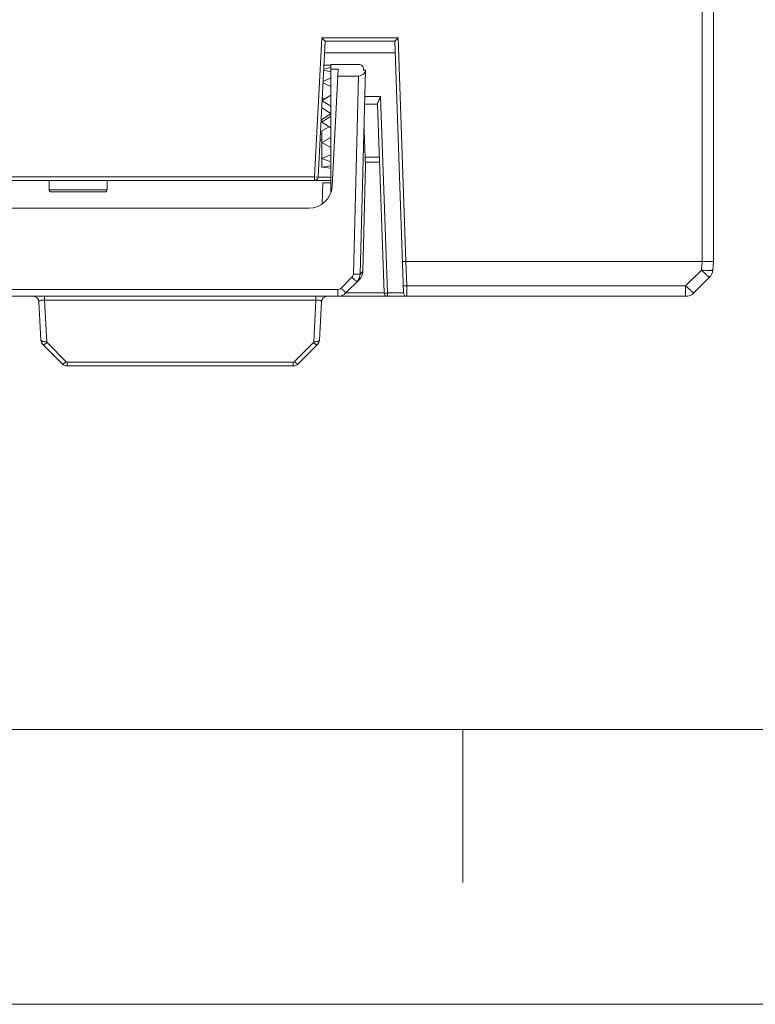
# Model space of a CAD drawing. Header units: millimetres. Extents: x -296 to 295, y -209 to 209.
# Tile 2 of 140: x -230 to -198, y -209 to -166. Entities that reach past the tile are written whole.
import ezdxf

# ---------------------------------------------------------------- set-up
doc = ezdxf.new("R2010")
doc.units = ezdxf.units.MM
doc.header["$MEASUREMENT"] = 0
doc.layers.add('layer 1', color=7, linetype='Continuous')

msp = doc.modelspace()

# ---------------------------------------------------------------- linework, layer by layer
at = {"layer": 'layer 1', "color": 1, "lineweight": 0}
msp.add_open_spline([(295.3283, 209.2747), (295.3283, 209.2747), (295.3283, -208.9236), (295.3283, -208.9236), (295.3283, -208.9236), (-296.1944, -208.9236), (-296.1944, -208.9236), (-296.1944, -208.9236), (-296.1944, 209.2747), (-296.1944, 209.2747), (-296.1944, 209.2747), (295.3283, 209.2747), (295.3283, 209.2747)], degree=3, knots=[0, 0, 0, 0, 0.25, 0.25, 0.25, 0.5, 0.5, 0.5, 0.75, 0.75, 0.75, 1, 1, 1, 1], dxfattribs=at)
at = {"layer": 'layer 1', "color": 5, "lineweight": 0}
msp.add_open_spline([(-281.2487, 194.7284), (-281.2487, 194.7284), (-281.2487, -197.0649), (-281.2487, -197.0649), (-281.2487, -197.0649), (283.3586, -197.0649), (283.3586, -197.0649)], degree=3, knots=[0, 0, 0, 0, 0.5, 0.5, 0.5, 1, 1, 1, 1], dxfattribs=at)
at = {"layer": 'layer 1', "lineweight": 9}
for points in [[(-200.3538, -138.6384), (-200.3538, -138.6384), (-200.3538, -176.8826), (-200.3538, -176.8826)], [(-199.8543, -176.8826), (-199.8543, -176.8826), (-199.8543, -154.9736), (-199.8543, -154.9736)], [(-217.0604, -173.239), (-217.0604, -173.239), (-216.746, -167.239), (-216.746, -167.239)], [(-213.46, -167.239), (-213.46, -167.239), (-216.746, -167.239), (-216.746, -167.239)], [(-216.6043, -167.3884), (-216.6043, -167.3884), (-216.746, -167.239), (-216.746, -167.239)], [(-213.4601, -167.2391), (-213.4601, -167.2391), (-213.6042, -167.3884), (-213.6042, -167.3884)], [(-213.46, -167.239), (-213.46, -167.239), (-213.1234, -176.8826), (-213.1234, -176.8826)], [(-216.9112, -173.2452), (-216.9112, -173.2452), (-216.6043, -167.3884), (-216.6043, -167.3884)], [(-216.6043, -167.3884), (-216.6043, -167.3884), (-213.6042, -167.3884), (-213.6042, -167.3884)], [(-213.2251, -178.2442), (-213.2251, -178.2442), (-213.6042, -167.3884), (-213.6042, -167.3884)], [(-216.6305, -167.8884), (-216.6305, -167.8884), (-213.5867, -167.8884), (-213.5867, -167.8884)], [(-216.3543, -168.5043), (-216.3543, -168.5043), (-216.6669, -168.5837), (-216.6669, -168.5837)], [(-216.658, -168.4136), (-216.658, -168.4136), (-216.3543, -168.4136), (-216.3543, -168.4136)], [(-215.1443, -168.3884), (-215.1443, -168.3884), (-216.3543, -168.3884), (-216.3543, -168.3884)], [(-216.3543, -173.9037), (-216.3543, -173.9037), (-216.3543, -168.3884), (-216.3543, -168.3884)], [(-216.0399, -168.5899), (-216.0399, -168.5899), (-216.3543, -168.5899), (-216.3543, -168.5899)], [(-216.3046, -173.6407), (-216.3046, -173.6407), (-216.0399, -168.5899), (-216.0399, -168.5899)], [(-214.9443, -168.5884), (-214.9443, -168.5884), (-214.9443, -168.6384), (-214.9443, -168.6384)], [(-216.3543, -168.9639), (-216.3543, -168.9639), (-216.6952, -169.1222), (-216.6952, -169.1222)], [(-216.6692, -168.6276), (-216.6692, -168.6276), (-216.3543, -168.7076), (-216.3543, -168.7076)], [(-215.1655, -168.8884), (-215.1655, -168.8884), (-216.0556, -168.8884), (-216.0556, -168.8884)], [(-215.3892, -177.431), (-215.3892, -177.431), (-215.1655, -168.8884), (-215.1655, -168.8884)], [(-215.1655, -168.8884), (-215.0169, -168.8884), (-214.8882, -168.7817), (-214.8637, -168.6384)], [(-214.8608, -168.6384), (-214.8608, -168.6384), (-215.0911, -177.431), (-215.0911, -177.431)], [(-214.9443, -168.6384), (-214.9443, -168.6384), (-214.8608, -168.6384), (-214.8608, -168.6384)], [(-216.698, -169.1759), (-216.698, -169.1759), (-216.3543, -169.3355), (-216.3543, -169.3355)], [(-216.3543, -169.7131), (-216.3543, -169.7131), (-216.7381, -169.9412), (-216.7381, -169.9412)], [(-216.6296, -169.8768), (-216.6296, -169.8768), (-216.7322, -169.8291), (-216.7322, -169.8291)], [(-214.2109, -169.7639), (-214.2109, -169.7639), (-214.8903, -169.7639), (-214.8903, -169.7639)], [(-214.2109, -169.7639), (-214.2109, -169.7639), (-213.9133, -178.2442), (-213.9133, -178.2442)], [(-216.3543, -170.4976), (-216.3543, -170.4976), (-216.7543, -170.2599), (-216.7543, -170.2599)], [(-216.7391, -169.9599), (-216.7391, -169.9599), (-216.3543, -170.1886), (-216.3543, -170.1886)], [(-214.8991, -170.1), (-214.8991, -170.1), (-214.3469, -170.1), (-214.3469, -170.1)], [(-214.0625, -178.2442), (-214.0625, -178.2442), (-214.3464, -170.1154), (-214.3464, -170.1154)], [(-216.7543, -170.7664), (-216.7543, -170.7664), (-216.3543, -170.5177), (-216.3543, -170.5177)], [(-216.3543, -170.6223), (-216.3543, -170.6223), (-216.7543, -170.8709), (-216.7543, -170.8709)], [(-216.7543, -170.7664), (-216.7543, -170.7664), (-216.7543, -170.8709), (-216.7543, -170.8709)], [(-216.7543, -170.8709), (-216.7543, -170.8709), (-216.3543, -171.1195), (-216.3543, -171.1195)], [(-216.7543, -171.2507), (-216.7543, -171.2507), (-216.4276, -171.0739), (-216.4276, -171.0739)], [(-216.7543, -171.2507), (-216.7543, -171.2507), (-216.7543, -172.8145), (-216.7543, -172.8145)], [(-216.3543, -171.5342), (-216.3543, -171.5342), (-216.7543, -171.7507), (-216.7543, -171.7507)], [(-214.8692, -172.6756), (-214.8874, -172.1699), (-214.9066, -171.6643), (-214.9268, -171.1588)], [(-216.827, -171.6374), (-216.827, -171.6374), (-216.7547, -171.6399), (-216.7547, -171.6399)], [(-216.7543, -171.7507), (-216.7543, -171.7507), (-216.3543, -171.9672), (-216.3543, -171.9672)], [(-216.3543, -172.2913), (-216.3543, -172.2913), (-216.7543, -172.4382), (-216.7543, -172.4382)], [(-214.8798, -172.3884), (-214.8798, -172.3884), (-214.267, -172.3884), (-214.267, -172.3884)], [(-216.7543, -172.4382), (-216.7543, -172.4382), (-216.3543, -172.5852), (-216.3543, -172.5852)], [(-216.3543, -172.7625), (-216.3543, -172.7625), (-216.7543, -172.8145), (-216.7543, -172.8145)], [(-216.7543, -172.8145), (-216.7543, -172.8145), (-216.3543, -172.8665), (-216.3543, -172.8665)], [(-214.9808, -177.3207), (-214.9808, -177.3207), (-214.8608, -172.7369), (-214.8608, -172.7369)], [(-214.8693, -172.6756), (-214.8693, -172.6756), (-214.8671, -172.7369), (-214.8671, -172.7369)], [(-214.8692, -172.6756), (-214.8692, -172.6756), (-214.8671, -172.7369), (-214.8671, -172.7369)], [(-214.8671, -172.6062), (-214.8671, -172.6062), (-214.2594, -172.6062), (-214.2594, -172.6062)], [(-217.0604, -173.239), (-217.0604, -173.239), (-252.9043, -173.239), (-252.9043, -173.239)], [(-216.9113, -173.2468), (-216.9113, -173.2468), (-217.0604, -173.239), (-217.0604, -173.239)], [(-217.0604, -173.239), (-217.0604, -173.239), (-217.0604, -173.3884), (-217.0604, -173.3884)], [(-217.0604, -173.3884), (-216.9804, -173.3884), (-216.9146, -173.3252), (-216.9112, -173.2452)], [(-216.9112, -173.2449), (-216.9112, -173.2449), (-216.3543, -173.2449), (-216.3543, -173.2449)], [(-253.3543, -173.3884), (-253.3543, -173.3884), (-216.3543, -173.3884), (-216.3543, -173.3884)], [(-228.5043, -173.3884), (-228.5043, -173.3884), (-228.5043, -173.7884), (-228.5043, -173.7884)], [(-226.0043, -173.3884), (-226.0043, -173.3884), (-226.0043, -173.7884), (-226.0043, -173.7884)], [(-217.3032, -174.5884), (-216.7713, -174.5884), (-216.3325, -174.1719), (-216.3046, -173.6407)], [(-216.7022, -173.4884), (-216.7022, -173.4884), (-216.7341, -174.4011), (-216.7341, -174.4011)], [(-216.7022, -173.4884), (-216.7022, -173.4884), (-216.3543, -173.4884), (-216.3543, -173.4884)], [(-216.3582, -173.6393), (-216.3582, -173.6393), (-216.3657, -173.9241), (-216.3657, -173.9241)], [(-226.0043, -173.7884), (-226.0043, -173.7884), (-228.5043, -173.7884), (-228.5043, -173.7884)], [(-226.1043, -173.8884), (-226.1043, -173.8884), (-228.4043, -173.8884), (-228.4043, -173.8884)], [(-217.3032, -174.5884), (-217.3032, -174.5884), (-252.4053, -174.5884), (-252.4053, -174.5884)], [(-200.3533, -176.8826), (-200.3533, -176.8826), (-213.1234, -176.8826), (-213.1234, -176.8826)], [(-213.1234, -176.8826), (-213.1234, -176.8826), (-213.087, -177.9319), (-213.087, -177.9319)], [(-200.385, -177.2555), (-200.385, -177.2555), (-200.3533, -176.8826), (-200.3533, -176.8826)], [(-199.8543, -176.8826), (-199.8543, -176.8826), (-199.8869, -177.2555), (-199.8869, -177.2555)], [(-215.2373, -177.7714), (-215.1468, -177.6809), (-215.0944, -177.559), (-215.0911, -177.431)], [(-215.1271, -177.6612), (-215.0365, -177.5706), (-214.9842, -177.4487), (-214.9808, -177.3207)], [(-214.9808, -177.3191), (-214.9808, -177.3191), (-215.0911, -177.4314), (-215.0911, -177.4314)], [(-201.0614, -177.9319), (-201.0614, -177.9319), (-200.385, -177.2555), (-200.385, -177.2555)], [(-200.0315, -177.5655), (-199.9483, -177.4824), (-199.8972, -177.3727), (-199.8869, -177.2555)], [(-215.9187, -178.0388), (-215.9187, -178.0388), (-215.4482, -177.5684), (-215.4482, -177.5684)], [(-215.7078, -178.2419), (-215.7078, -178.2419), (-215.1271, -177.6612), (-215.1271, -177.6612)], [(-201.0614, -177.9319), (-201.0614, -177.9319), (-213.087, -177.9319), (-213.087, -177.9319)], [(-213.0826, -178.112), (-213.0826, -178.112), (-213.087, -177.9319), (-213.087, -177.9319)], [(-201.0614, -177.9319), (-201.0614, -177.9319), (-201.0614, -178.3884), (-201.0614, -178.3884)], [(-200.0315, -177.5655), (-200.0315, -177.5655), (-200.7078, -178.2419), (-200.7078, -178.2419)], [(-216.0614, -178.0979), (-216.0614, -178.0979), (-253.6472, -178.0979), (-253.6472, -178.0979)], [(-216.0614, -178.0979), (-216.0614, -178.0979), (-216.0614, -178.3884), (-216.0614, -178.3884)], [(-216.0614, -178.3884), (-215.9288, -178.3884), (-215.8016, -178.3357), (-215.7078, -178.2419)], [(-214.0625, -178.2433), (-214.0625, -178.2433), (-215.7078, -178.2433), (-215.7078, -178.2433)], [(-214.0596, -178.2106), (-214.0618, -178.2217), (-214.0628, -178.2331), (-214.0624, -178.2444)], [(-214.0625, -178.2442), (-214.0597, -178.3246), (-213.9937, -178.3884), (-213.9133, -178.3884)], [(-213.2251, -178.2442), (-213.2251, -178.2442), (-213.9133, -178.2442), (-213.9133, -178.2442)], [(-213.9133, -178.3884), (-213.9133, -178.3884), (-213.9133, -178.2442), (-213.9133, -178.2442)], [(-213.2251, -178.2442), (-213.2223, -178.3246), (-213.1563, -178.3884), (-213.0758, -178.3884)], [(-213.0758, -178.3884), (-213.0758, -178.3884), (-213.0826, -178.112), (-213.0826, -178.112)], [(-213.0768, -178.3534), (-213.0768, -178.3534), (-213.0826, -178.112), (-213.0826, -178.112)], [(-213.0758, -178.3884), (-213.0758, -178.3884), (-213.0768, -178.3534), (-213.0768, -178.3534)], [(-201.0614, -178.3884), (-200.9288, -178.3884), (-200.8016, -178.3357), (-200.7078, -178.2419)], [(-253.6472, -178.3884), (-253.6472, -178.3884), (-201.0614, -178.3884), (-201.0614, -178.3884)], [(-228.9467, -178.6253), (-228.9536, -178.4925), (-229.0634, -178.3884), (-229.1963, -178.3884)], [(-228.8603, -180.274), (-228.8603, -180.274), (-228.9467, -178.6253), (-228.9467, -178.6253)], [(-228.7046, -178.5528), (-228.7046, -178.5528), (-228.7046, -178.3884), (-228.7046, -178.3884)], [(-228.7046, -178.5528), (-228.7046, -178.5528), (-217.0039, -178.5528), (-217.0039, -178.5528)], [(-228.7046, -178.5528), (-228.7046, -178.5528), (-228.6106, -180.3465), (-228.6106, -180.3465)], [(-217.0979, -180.3465), (-217.0979, -180.3465), (-217.0039, -178.5528), (-217.0039, -178.5528)], [(-217.0039, -178.3884), (-217.0039, -178.3884), (-217.0039, -178.5528), (-217.0039, -178.5528)], [(-216.7619, -178.6253), (-216.7619, -178.6253), (-216.8483, -180.274), (-216.8483, -180.274)], [(-216.5122, -178.3884), (-216.6452, -178.3884), (-216.7549, -178.4925), (-216.7619, -178.6253)], [(-228.8603, -180.274), (-228.8564, -180.3476), (-228.8254, -180.4172), (-228.7733, -180.4693)], [(-227.9416, -181.301), (-227.9416, -181.301), (-228.7733, -180.4693), (-228.7733, -180.4693)], [(-228.6106, -180.3465), (-228.61, -180.358), (-228.6047, -180.3699), (-228.5966, -180.378)], [(-228.5966, -180.378), (-228.5966, -180.378), (-227.7648, -181.2097), (-227.7648, -181.2097)], [(-217.9437, -181.2097), (-217.9437, -181.2097), (-217.112, -180.378), (-217.112, -180.378)], [(-216.9352, -180.4693), (-216.9352, -180.4693), (-217.7669, -181.301), (-217.7669, -181.301)], [(-217.112, -180.378), (-217.1039, -180.3699), (-217.0986, -180.358), (-217.0979, -180.3465)], [(-216.9352, -180.4693), (-216.8831, -180.4172), (-216.8521, -180.3476), (-216.8483, -180.274)], [(-227.9416, -181.301), (-227.8857, -181.3569), (-227.8098, -181.3884), (-227.7308, -181.3884)], [(-227.7648, -181.2097), (-227.7562, -181.2184), (-227.7431, -181.2239), (-227.7308, -181.2239)], [(-217.9778, -181.2239), (-217.9778, -181.2239), (-227.7308, -181.2239), (-227.7308, -181.2239)], [(-227.7308, -181.3884), (-227.7308, -181.3884), (-227.7308, -181.2239), (-227.7308, -181.2239)], [(-217.9778, -181.2239), (-217.9655, -181.2239), (-217.9524, -181.2184), (-217.9437, -181.2097)], [(-217.9778, -181.2239), (-217.9778, -181.2239), (-217.9778, -181.3884), (-217.9778, -181.3884)], [(-217.9778, -181.3884), (-217.8987, -181.3884), (-217.8229, -181.3569), (-217.7669, -181.301)], [(-227.7308, -181.3884), (-227.7308, -181.3884), (-217.9778, -181.3884), (-217.9778, -181.3884)]]:
    msp.add_open_spline(points, degree=3, dxfattribs=at)
for points, knots in [([(-216.6245, -167.3671), (-216.6245, -167.3671), (-216.676, -167.3126), (-216.676, -167.3126), (-216.676, -167.3126), (-216.746, -167.239), (-216.746, -167.239)], [0, 0, 0, 0, 0.5, 0.5, 0.5, 1, 1, 1, 1]), ([(-214.9443, -168.5884), (-214.9443, -168.5353), (-214.9654, -168.4844), (-215.0029, -168.4469), (-215.0404, -168.4094), (-215.0912, -168.3884), (-215.1443, -168.3884)], [0, 0, 0, 0, 0.5, 0.5, 0.5, 1, 1, 1, 1]), ([(-214.3462, -170.1), (-214.3471, -170.074), (-214.3379, -170.0486), (-214.3283, -170.0239), (-214.3173, -169.9956), (-214.3056, -169.9683), (-214.2937, -169.9409), (-214.2678, -169.8815), (-214.2406, -169.8219), (-214.2109, -169.7639)], [0, 0, 0, 0, 0.3333333, 0.3333333, 0.3333333, 0.6666667, 0.6666667, 0.6666667, 1, 1, 1, 1]), ([(-228.5043, -173.7884), (-228.5043, -173.8149), (-228.4937, -173.8403), (-228.475, -173.8591), (-228.4562, -173.8778), (-228.4308, -173.8884), (-228.4043, -173.8884)], [0, 0, 0, 0, 0.5, 0.5, 0.5, 1, 1, 1, 1]), ([(-226.1043, -173.8884), (-226.0778, -173.8884), (-226.0523, -173.8778), (-226.0336, -173.8591), (-226.0148, -173.8403), (-226.0043, -173.8149), (-226.0043, -173.7884)], [0, 0, 0, 0, 0.5, 0.5, 0.5, 1, 1, 1, 1]), ([(-213.1234, -176.8826), (-213.1424, -176.8831), (-213.1614, -176.8836), (-213.1804, -176.884), (-213.1966, -176.8844), (-213.2129, -176.8846), (-213.2289, -176.8844), (-213.235, -176.8843), (-213.2411, -176.8842), (-213.2475, -176.884), (-213.2522, -176.8839), (-213.2571, -176.8838), (-213.2612, -176.8834), (-213.2638, -176.8831), (-213.2661, -176.8826), (-213.2697, -176.8824), (-213.2711, -176.8824), (-213.2726, -176.8823), (-213.2727, -176.8813)], [0, 0, 0, 0, 0.1666667, 0.1666667, 0.1666667, 0.3333333, 0.3333333, 0.3333333, 0.5, 0.5, 0.5, 0.6666667, 0.6666667, 0.6666667, 0.8333333, 0.8333333, 0.8333333, 1, 1, 1, 1]), ([(-200.3538, -176.8826), (-200.2901, -176.8846), (-200.2264, -176.8875), (-200.1628, -176.8892), (-200.134, -176.89), (-200.1053, -176.8906), (-200.0764, -176.891), (-200.0511, -176.8914), (-200.0257, -176.8917), (-200.0007, -176.8916), (-199.9802, -176.8915), (-199.96, -176.8912), (-199.9386, -176.891), (-199.9227, -176.891), (-199.9062, -176.891), (-199.8924, -176.8892), (-199.8839, -176.8881), (-199.8764, -176.8864), (-199.864, -176.8861), (-199.8595, -176.8859), (-199.8544, -176.886), (-199.8543, -176.8826)], [0, 0, 0, 0, 0.1428571, 0.1428571, 0.1428571, 0.2857143, 0.2857143, 0.2857143, 0.4285714, 0.4285714, 0.4285714, 0.5714286, 0.5714286, 0.5714286, 0.7142857, 0.7142857, 0.7142857, 0.8571429, 0.8571429, 0.8571429, 1, 1, 1, 1]), ([(-215.3892, -177.431), (-215.3898, -177.4563), (-215.3954, -177.4818), (-215.4055, -177.5053), (-215.4156, -177.5288), (-215.4303, -177.5504), (-215.4482, -177.5684)], [0, 0, 0, 0, 0.5, 0.5, 0.5, 1, 1, 1, 1]), ([(-215.0911, -177.431), (-215.0911, -177.4314), (-215.0917, -177.4315), (-215.0923, -177.4316), (-215.0939, -177.4319), (-215.0949, -177.4321), (-215.0961, -177.4322), (-215.0981, -177.4325), (-215.1004, -177.4327), (-215.1026, -177.4328), (-215.1059, -177.433), (-215.1089, -177.4331), (-215.1121, -177.4333), (-215.1162, -177.4334), (-215.1203, -177.4336), (-215.1245, -177.4337), (-215.1296, -177.4338), (-215.1347, -177.4339), (-215.1398, -177.4339), (-215.1527, -177.4341), (-215.1656, -177.4342), (-215.1785, -177.4342), (-215.1944, -177.4342), (-215.2102, -177.4341), (-215.2261, -177.4339), (-215.2439, -177.4338), (-215.2617, -177.4336), (-215.2795, -177.4333), (-215.298, -177.433), (-215.3164, -177.4326), (-215.3349, -177.4322), (-215.353, -177.4319), (-215.3711, -177.4314), (-215.3892, -177.431)], [0, 0, 0, 0, 0.0909091, 0.0909091, 0.0909091, 0.1818182, 0.1818182, 0.1818182, 0.2727273, 0.2727273, 0.2727273, 0.3636364, 0.3636364, 0.3636364, 0.4545455, 0.4545455, 0.4545455, 0.5454545, 0.5454545, 0.5454545, 0.6363636, 0.6363636, 0.6363636, 0.7272727, 0.7272727, 0.7272727, 0.8181818, 0.8181818, 0.8181818, 0.9090909, 0.9090909, 0.9090909, 1, 1, 1, 1]), ([(-200.385, -177.2555), (-200.342, -177.2982), (-200.2985, -177.3405), (-200.2545, -177.382), (-200.2348, -177.4005), (-200.2151, -177.419), (-200.1951, -177.4373), (-200.1776, -177.4532), (-200.16, -177.4691), (-200.1424, -177.4845), (-200.128, -177.4971), (-200.1135, -177.5095), (-200.0983, -177.5221), (-200.087, -177.5315), (-200.0752, -177.541), (-200.0644, -177.5487), (-200.0576, -177.5535), (-200.0512, -177.5577), (-200.0418, -177.5633), (-200.0381, -177.5656), (-200.034, -177.568), (-200.0315, -177.5655)], [0, 0, 0, 0, 0.1428571, 0.1428571, 0.1428571, 0.2857143, 0.2857143, 0.2857143, 0.4285714, 0.4285714, 0.4285714, 0.5714286, 0.5714286, 0.5714286, 0.7142857, 0.7142857, 0.7142857, 0.8571429, 0.8571429, 0.8571429, 1, 1, 1, 1]), ([(-199.8869, -177.2555), (-199.8873, -177.2598), (-199.8924, -177.2616), (-199.8971, -177.2631), (-199.908, -177.2665), (-199.9167, -177.2677), (-199.9259, -177.2687), (-199.9404, -177.2704), (-199.9564, -177.2715), (-199.9721, -177.2722), (-199.993, -177.2731), (-200.0135, -177.2734), (-200.034, -177.2734), (-200.0874, -177.2733), (-200.1413, -177.2715), (-200.1951, -177.2687), (-200.2586, -177.2655), (-200.3218, -177.261), (-200.385, -177.2555)], [0, 0, 0, 0, 0.1666667, 0.1666667, 0.1666667, 0.3333333, 0.3333333, 0.3333333, 0.5, 0.5, 0.5, 0.6666667, 0.6666667, 0.6666667, 0.8333333, 0.8333333, 0.8333333, 1, 1, 1, 1]), ([(-215.4482, -177.5684), (-215.4356, -177.581), (-215.4229, -177.5936), (-215.4102, -177.6062), (-215.3973, -177.619), (-215.3843, -177.6318), (-215.3714, -177.6446), (-215.3589, -177.6568), (-215.3465, -177.6691), (-215.334, -177.6813), (-215.3228, -177.6921), (-215.3117, -177.703), (-215.3005, -177.7138), (-215.2914, -177.7225), (-215.2823, -177.7312), (-215.2731, -177.7398), (-215.2695, -177.7433), (-215.2659, -177.7467), (-215.2622, -177.7501), (-215.2592, -177.7529), (-215.2562, -177.7557), (-215.2533, -177.7583), (-215.251, -177.7604), (-215.2487, -177.7624), (-215.2464, -177.7645), (-215.2448, -177.766), (-215.2431, -177.7675), (-215.2415, -177.7687), (-215.2406, -177.7693), (-215.2398, -177.7698), (-215.2385, -177.7709), (-215.2381, -177.7713), (-215.2377, -177.7717), (-215.2373, -177.7714)], [0, 0, 0, 0, 0.0909091, 0.0909091, 0.0909091, 0.1818182, 0.1818182, 0.1818182, 0.2727273, 0.2727273, 0.2727273, 0.3636364, 0.3636364, 0.3636364, 0.4545455, 0.4545455, 0.4545455, 0.5454545, 0.5454545, 0.5454545, 0.6363636, 0.6363636, 0.6363636, 0.7272727, 0.7272727, 0.7272727, 0.8181818, 0.8181818, 0.8181818, 0.9090909, 0.9090909, 0.9090909, 1, 1, 1, 1]), ([(-213.087, -177.9319), (-213.106, -177.9326), (-213.1245, -177.9328), (-213.1439, -177.9329), (-213.1605, -177.933), (-213.1777, -177.9331), (-213.1923, -177.9318), (-213.2022, -177.9309), (-213.2108, -177.9294), (-213.2247, -177.9287), (-213.23, -177.9284), (-213.2361, -177.9283), (-213.2362, -177.9241)], [0, 0, 0, 0, 0.25, 0.25, 0.25, 0.5, 0.5, 0.5, 0.75, 0.75, 0.75, 1, 1, 1, 1]), ([(-200.7078, -178.2419), (-200.7103, -178.2444), (-200.7145, -178.2419), (-200.7182, -178.2397), (-200.7276, -178.234), (-200.734, -178.2299), (-200.7407, -178.2251), (-200.7516, -178.2173), (-200.7633, -178.2078), (-200.7747, -178.1985), (-200.7899, -178.1859), (-200.8043, -178.1735), (-200.8187, -178.1609), (-200.8364, -178.1455), (-200.854, -178.1296), (-200.8714, -178.1137), (-200.8914, -178.0954), (-200.9112, -178.0769), (-200.9309, -178.0584), (-200.9749, -178.0168), (-201.0184, -177.9746), (-201.0614, -177.9319)], [0, 0, 0, 0, 0.1428571, 0.1428571, 0.1428571, 0.2857143, 0.2857143, 0.2857143, 0.4285714, 0.4285714, 0.4285714, 0.5714286, 0.5714286, 0.5714286, 0.7142857, 0.7142857, 0.7142857, 0.8571429, 0.8571429, 0.8571429, 1, 1, 1, 1]), ([(-215.9187, -178.0388), (-215.9373, -178.0574), (-215.9597, -178.0725), (-215.9842, -178.0826), (-216.0086, -178.0927), (-216.0351, -178.0979), (-216.0614, -178.0979)], [0, 0, 0, 0, 0.5, 0.5, 0.5, 1, 1, 1, 1]), ([(-215.7078, -178.2419), (-215.7081, -178.2422), (-215.7086, -178.2418), (-215.709, -178.2414), (-215.7103, -178.2403), (-215.7111, -178.2398), (-215.712, -178.2391), (-215.7136, -178.238), (-215.7152, -178.2365), (-215.7169, -178.235), (-215.7192, -178.2329), (-215.7215, -178.2309), (-215.7237, -178.2288), (-215.7267, -178.2261), (-215.7297, -178.2234), (-215.7327, -178.2206), (-215.7364, -178.2172), (-215.74, -178.2138), (-215.7436, -178.2103), (-215.7528, -178.2017), (-215.7619, -178.193), (-215.771, -178.1843), (-215.7822, -178.1735), (-215.7933, -178.1626), (-215.8045, -178.1518), (-215.817, -178.1396), (-215.8294, -178.1273), (-215.8419, -178.1151), (-215.8548, -178.1023), (-215.8678, -178.0895), (-215.8807, -178.0767), (-215.8934, -178.0641), (-215.906, -178.0515), (-215.9187, -178.0388)], [0, 0, 0, 0, 0.0909091, 0.0909091, 0.0909091, 0.1818182, 0.1818182, 0.1818182, 0.2727273, 0.2727273, 0.2727273, 0.3636364, 0.3636364, 0.3636364, 0.4545455, 0.4545455, 0.4545455, 0.5454545, 0.5454545, 0.5454545, 0.6363636, 0.6363636, 0.6363636, 0.7272727, 0.7272727, 0.7272727, 0.8181818, 0.8181818, 0.8181818, 0.9090909, 0.9090909, 0.9090909, 1, 1, 1, 1]), ([(-214.0407, -178.2462), (-214.0461, -178.2461), (-214.0497, -178.2448), (-214.0569, -178.2454), (-214.0594, -178.2457), (-214.0624, -178.2462), (-214.0625, -178.2442)], [0, 0, 0, 0, 0.5, 0.5, 0.5, 1, 1, 1, 1]), ([(-213.914, -178.2443), (-213.9265, -178.2447), (-213.939, -178.2451), (-213.9514, -178.2454), (-213.9812, -178.2462), (-214.0109, -178.2469), (-214.0407, -178.2462)], [0, 0, 0, 0, 0.5, 0.5, 0.5, 1, 1, 1, 1]), ([(-228.7046, -178.5528), (-228.7363, -178.5514), (-228.7681, -178.552), (-228.7998, -178.5551), (-228.8259, -178.5577), (-228.852, -178.562), (-228.8772, -178.5695), (-228.8873, -178.5725), (-228.8972, -178.5761), (-228.9068, -178.5805), (-228.9145, -178.5842), (-228.9221, -178.5884), (-228.9289, -178.5937), (-228.9342, -178.5979), (-228.9392, -178.6027), (-228.9425, -178.6087), (-228.9453, -178.6138), (-228.947, -178.6196), (-228.9467, -178.6253)], [0, 0, 0, 0, 0.1666667, 0.1666667, 0.1666667, 0.3333333, 0.3333333, 0.3333333, 0.5, 0.5, 0.5, 0.6666667, 0.6666667, 0.6666667, 0.8333333, 0.8333333, 0.8333333, 1, 1, 1, 1]), ([(-216.7619, -178.6253), (-216.7616, -178.6196), (-216.7632, -178.6138), (-216.7661, -178.6087), (-216.7694, -178.6027), (-216.7743, -178.5979), (-216.7797, -178.5937), (-216.7865, -178.5884), (-216.794, -178.5842), (-216.8018, -178.5805), (-216.8113, -178.5761), (-216.8213, -178.5725), (-216.8314, -178.5695), (-216.8565, -178.562), (-216.8826, -178.5577), (-216.9088, -178.5551), (-216.9404, -178.552), (-216.9723, -178.5514), (-217.0039, -178.5528)], [0, 0, 0, 0, 0.1666667, 0.1666667, 0.1666667, 0.3333333, 0.3333333, 0.3333333, 0.5, 0.5, 0.5, 0.6666667, 0.6666667, 0.6666667, 0.8333333, 0.8333333, 0.8333333, 1, 1, 1, 1]), ([(-228.6106, -180.3465), (-228.6409, -180.3479), (-228.6713, -180.3474), (-228.7016, -180.3448), (-228.73, -180.3424), (-228.7582, -180.3381), (-228.7856, -180.33), (-228.7966, -180.3268), (-228.8076, -180.3229), (-228.8179, -180.3182), (-228.8262, -180.3144), (-228.8341, -180.3102), (-228.8415, -180.3042), (-228.851, -180.2965), (-228.8597, -180.2859), (-228.8603, -180.274)], [0, 0, 0, 0, 0.2, 0.2, 0.2, 0.4, 0.4, 0.4, 0.6, 0.6, 0.6, 0.8, 0.8, 0.8, 1, 1, 1, 1]), ([(-228.7733, -180.4693), (-228.7678, -180.4748), (-228.7585, -180.4752), (-228.7503, -180.4741), (-228.7435, -180.4733), (-228.7376, -180.4714), (-228.7316, -180.4691), (-228.7239, -180.4662), (-228.7162, -180.4628), (-228.7087, -180.4589), (-228.6895, -180.4491), (-228.6716, -180.4372), (-228.6543, -180.4246), (-228.6343, -180.41), (-228.6151, -180.3944), (-228.5966, -180.378)], [0, 0, 0, 0, 0.2, 0.2, 0.2, 0.4, 0.4, 0.4, 0.6, 0.6, 0.6, 0.8, 0.8, 0.8, 1, 1, 1, 1]), ([(-217.112, -180.378), (-217.0935, -180.3944), (-217.0743, -180.41), (-217.0543, -180.4246), (-217.037, -180.4372), (-217.0191, -180.4491), (-216.9998, -180.4589), (-216.9924, -180.4628), (-216.9847, -180.4662), (-216.977, -180.4691), (-216.971, -180.4714), (-216.965, -180.4733), (-216.9583, -180.4741), (-216.9501, -180.4752), (-216.9408, -180.4748), (-216.9352, -180.4693)], [0, 0, 0, 0, 0.2, 0.2, 0.2, 0.4, 0.4, 0.4, 0.6, 0.6, 0.6, 0.8, 0.8, 0.8, 1, 1, 1, 1]), ([(-216.8483, -180.274), (-216.8489, -180.2859), (-216.8575, -180.2965), (-216.8671, -180.3042), (-216.8744, -180.3102), (-216.8824, -180.3144), (-216.8906, -180.3182), (-216.901, -180.3229), (-216.9119, -180.3268), (-216.923, -180.33), (-216.9503, -180.3381), (-216.9786, -180.3424), (-217.0069, -180.3448), (-217.0372, -180.3474), (-217.0676, -180.3479), (-217.0979, -180.3465)], [0, 0, 0, 0, 0.2, 0.2, 0.2, 0.4, 0.4, 0.4, 0.6, 0.6, 0.6, 0.8, 0.8, 0.8, 1, 1, 1, 1]), ([(-227.7648, -181.2097), (-227.7834, -181.2261), (-227.8026, -181.2417), (-227.8225, -181.2563), (-227.8399, -181.269), (-227.8578, -181.2809), (-227.877, -181.2907), (-227.8845, -181.2945), (-227.8922, -181.298), (-227.8999, -181.3008), (-227.9058, -181.3031), (-227.9118, -181.305), (-227.9186, -181.3059), (-227.9268, -181.3069), (-227.9361, -181.3066), (-227.9416, -181.301)], [0, 0, 0, 0, 0.2, 0.2, 0.2, 0.4, 0.4, 0.4, 0.6, 0.6, 0.6, 0.8, 0.8, 0.8, 1, 1, 1, 1]), ([(-217.7669, -181.301), (-217.7725, -181.3066), (-217.7818, -181.3069), (-217.79, -181.3059), (-217.7967, -181.305), (-217.8027, -181.3031), (-217.8087, -181.3008), (-217.8164, -181.298), (-217.8241, -181.2945), (-217.8315, -181.2907), (-217.8508, -181.2809), (-217.8687, -181.269), (-217.886, -181.2563), (-217.906, -181.2417), (-217.9252, -181.2261), (-217.9437, -181.2097)], [0, 0, 0, 0, 0.2, 0.2, 0.2, 0.4, 0.4, 0.4, 0.6, 0.6, 0.6, 0.8, 0.8, 0.8, 1, 1, 1, 1])]:
    msp.add_open_spline(points, degree=3, knots=knots, dxfattribs=at)
at = {"layer": 'layer 1', "color": 1, "lineweight": 0}
msp.add_open_spline([(-210.6731, -197.0649), (-210.6731, -197.0649), (-210.6731, -203.6661), (-210.6731, -203.6661)], degree=3, dxfattribs=at)

doc.saveas('drawing.dxf')
